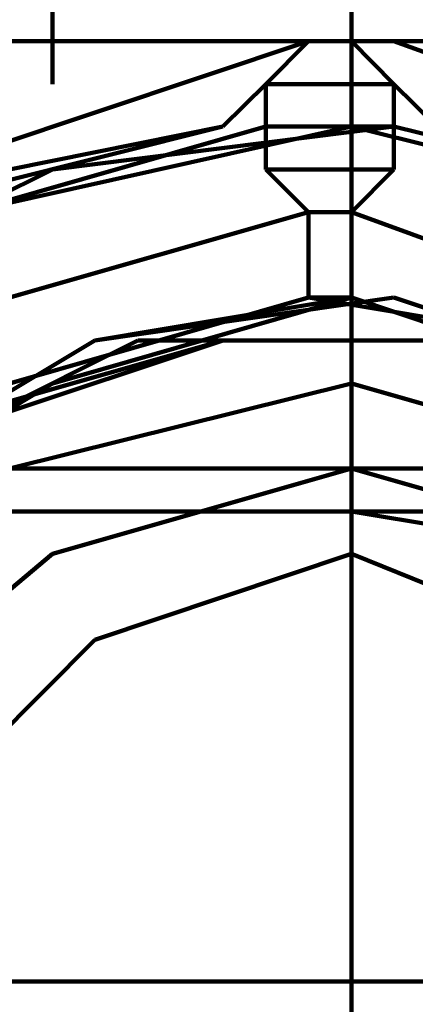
# Model space of a CAD drawing. Header units: inches. Extents: x -1901 to 7725, y 4299 to 7113.
# Tile 90 of 180: x 2367.42 to 2371.33, y 6204.56 to 6214.29. Entities that reach past the tile are written whole.
import ezdxf

# ---------------------------------------------------------------- set-up
doc = ezdxf.new("R2010")
doc.units = ezdxf.units.IN
doc.header["$MEASUREMENT"] = 0
doc.layers.add('at_Entity', color=7, linetype='Continuous')

msp = doc.modelspace()

# ---------------------------------------------------------------- linework, layer by layer
at = {"layer": 'at_Entity', "color": 7, "lineweight": 211}
for p, q in [((2367.7453, 6213.6494), (2367.7453, 6217.8779)), ((2370.7025, 6214.497), (2370.7025, 6214.0732)), ((2359.7166, 6214.0732), (2398.5796, 6214.0732)), ((2370.2788, 6214.0732), (2365.2119, 6212.3827)), ((2369.855, 6213.6494), (2370.2788, 6214.0732)), ((2370.2788, 6214.0732), (2370.7025, 6214.0732)), ((2370.7025, 6214.0732), (2370.7025, 6213.6494)), ((2370.7025, 6214.0732), (2371.1217, 6213.6494)), ((2370.7025, 6213.2302), (2370.7025, 6214.0732)), ((2375.7694, 6212.3827), (2371.1217, 6214.0732)), ((2369.855, 6213.6494), (2369.4313, 6213.2302)), ((2369.855, 6213.6494), (2369.4313, 6213.2302)), ((2369.855, 6212.8065), (2369.855, 6213.6494)), ((2371.1217, 6213.6494), (2369.855, 6213.6494)), ((2371.1217, 6213.6494), (2371.1217, 6212.8065)), ((2371.1217, 6213.6494), (2371.5455, 6213.2302)), ((2371.5455, 6213.2302), (2371.1217, 6213.6494)), ((2366.0548, 6212.3827), (2369.4313, 6213.2302)), ((2369.855, 6213.2302), (2366.8978, 6212.3827)), ((2370.7025, 6213.2302), (2366.8978, 6212.3827)), ((2367.3216, 6212.8065), (2369.4313, 6213.2302)), ((2371.1217, 6213.2302), (2367.7453, 6212.8065)), ((2371.1217, 6213.2302), (2369.855, 6213.2302)), ((2370.7025, 6213.2302), (2370.7025, 6211.5398)), ((2374.079, 6212.3827), (2370.7025, 6213.2302)), ((2374.5027, 6212.3827), (2371.1217, 6213.2302)), ((2367.7453, 6212.8065), (2364.3643, 6211.116)), ((2370.2788, 6212.3827), (2369.855, 6212.8065)), ((2371.1217, 6212.8065), (2369.855, 6212.8065)), ((2371.1217, 6212.8065), (2370.7025, 6212.3827)), ((2370.2788, 6212.3827), (2367.3216, 6211.5398)), ((2370.2788, 6211.5398), (2370.2788, 6212.3827)), ((2370.7025, 6212.3827), (2370.2788, 6212.3827)), ((2370.7025, 6212.3827), (2370.2788, 6212.3827)), ((2370.7025, 6212.3827), (2370.7025, 6211.5398)), ((2375.3502, 6210.6922), (2370.7025, 6212.3827)), ((2370.7025, 6211.5398), (2370.7025, 6211.959)), ((2370.2788, 6211.5398), (2367.3216, 6210.6922)), ((2370.2788, 6211.5398), (2367.3216, 6210.6922)), ((2370.7025, 6211.5398), (2367.7453, 6210.6922)), ((2370.7025, 6211.5398), (2367.7453, 6210.6922)), ((2370.7025, 6211.5398), (2367.7453, 6210.6922)), ((2370.7025, 6211.5398), (2367.7453, 6210.6922)), ((2370.7025, 6211.5398), (2367.7453, 6210.6922)), ((2370.7025, 6211.5398), (2367.7453, 6210.6922)), ((2370.7025, 6211.5398), (2367.7453, 6210.6922)), ((2370.7025, 6211.5398), (2367.7453, 6210.6922)), ((2370.7025, 6211.5398), (2367.7453, 6210.6922)), ((2370.7025, 6211.5398), (2367.7453, 6210.6922)), ((2370.7025, 6211.5398), (2367.7453, 6210.6922)), ((2370.7025, 6211.5398), (2367.7453, 6210.6922)), ((2370.7025, 6211.5398), (2367.7453, 6210.6922)), ((2370.7025, 6211.5398), (2367.7453, 6210.6922)), ((2370.7025, 6211.5398), (2367.7453, 6210.6922)), ((2370.7025, 6211.5398), (2367.7453, 6210.6922)), ((2370.7025, 6211.5398), (2367.7453, 6210.6922)), ((2370.7025, 6211.5398), (2367.7453, 6210.6922)), ((2370.7025, 6211.5398), (2367.7453, 6210.6922)), ((2370.7025, 6211.5398), (2367.7453, 6210.6922)), ((2370.7025, 6211.5398), (2367.7453, 6210.6922)), ((2370.7025, 6211.5398), (2367.7453, 6210.6922)), ((2370.7025, 6211.5398), (2367.7453, 6210.6922)), ((2370.7025, 6211.5398), (2367.7453, 6210.6922)), ((2370.7025, 6211.5398), (2368.1645, 6211.116)), ((2370.7025, 6211.5398), (2368.1645, 6211.116)), ((2370.7025, 6211.5398), (2368.1645, 6211.116)), ((2371.1217, 6211.5398), (2368.1645, 6211.116)), ((2370.7025, 6211.5398), (2368.1645, 6211.116)), ((2370.7025, 6211.5398), (2368.1645, 6211.116)), ((2371.1217, 6211.5398), (2368.1645, 6211.116)), ((2371.1217, 6211.5398), (2368.1645, 6211.116)), ((2370.7025, 6211.5398), (2368.1645, 6211.116)), ((2370.7025, 6211.5398), (2368.1645, 6211.116)), ((2370.7025, 6211.5398), (2368.1645, 6211.116)), ((2370.7025, 6211.5398), (2368.1645, 6211.116)), ((2370.7025, 6211.5398), (2368.1645, 6211.116)), ((2370.7025, 6211.5398), (2368.1645, 6211.116)), ((2370.7025, 6211.5398), (2370.2788, 6211.5398)), ((2372.8122, 6211.116), (2370.2788, 6211.5398)), ((2372.8122, 6211.116), (2370.2788, 6211.5398)), ((2370.7025, 6210.273), (2370.7025, 6211.5398)), ((2373.236, 6210.6922), (2370.7025, 6211.5398)), ((2373.236, 6210.6922), (2370.7025, 6211.5398)), ((2373.236, 6210.6922), (2370.7025, 6211.5398)), ((2373.236, 6210.6922), (2370.7025, 6211.5398)), ((2373.236, 6210.6922), (2370.7025, 6211.5398)), ((2373.236, 6210.6922), (2370.7025, 6211.5398)), ((2373.236, 6210.6922), (2370.7025, 6211.5398)), ((2373.236, 6210.6922), (2370.7025, 6211.5398)), ((2373.236, 6210.6922), (2370.7025, 6211.5398)), ((2373.236, 6210.6922), (2370.7025, 6211.5398)), ((2373.236, 6210.6922), (2370.7025, 6211.5398)), ((2373.236, 6210.6922), (2370.7025, 6211.5398)), ((2373.236, 6210.6922), (2370.7025, 6211.5398)), ((2373.236, 6210.6922), (2370.7025, 6211.5398)), ((2373.236, 6210.6922), (2370.7025, 6211.5398)), ((2373.236, 6210.6922), (2370.7025, 6211.5398)), ((2373.236, 6210.6922), (2370.7025, 6211.5398)), ((2373.236, 6210.6922), (2370.7025, 6211.5398)), ((2373.236, 6210.6922), (2370.7025, 6211.5398)), ((2373.236, 6210.6922), (2370.7025, 6211.5398)), ((2373.236, 6210.6922), (2370.7025, 6211.5398)), ((2373.236, 6210.6922), (2370.7025, 6211.5398)), ((2373.236, 6210.6922), (2370.7025, 6211.5398)), ((2373.236, 6210.6922), (2370.7025, 6211.5398)), ((2373.236, 6210.6922), (2370.7025, 6211.5398)), ((2373.236, 6210.6922), (2370.7025, 6211.5398)), ((2373.236, 6210.6922), (2370.7025, 6211.5398)), ((2373.236, 6210.6922), (2370.7025, 6211.5398)), ((2373.236, 6210.6922), (2370.7025, 6211.5398)), ((2373.236, 6210.6922), (2370.7025, 6211.5398)), ((2373.236, 6210.6922), (2370.7025, 6211.5398)), ((2373.236, 6210.6922), (2370.7025, 6211.5398)), ((2373.236, 6210.6922), (2370.7025, 6211.5398)), ((2373.236, 6210.6922), (2370.7025, 6211.5398)), ((2373.236, 6210.6922), (2370.7025, 6211.5398)), ((2373.236, 6210.6922), (2370.7025, 6211.5398)), ((2373.6552, 6210.6922), (2371.1217, 6211.5398)), ((2373.6552, 6210.6922), (2371.1217, 6211.5398)), ((2373.6552, 6210.6922), (2371.1217, 6211.5398)), ((2368.1645, 6211.116), (2366.0548, 6209.8493)), ((2368.1645, 6211.116), (2366.0548, 6209.8493)), ((2368.1645, 6211.116), (2366.0548, 6209.8493)), ((2368.1645, 6211.116), (2366.0548, 6209.8493)), ((2368.1645, 6211.116), (2366.0548, 6209.8493)), ((2368.1645, 6211.116), (2366.0548, 6209.8493)), ((2368.1645, 6211.116), (2366.0548, 6209.8493)), ((2368.1645, 6211.116), (2366.0548, 6209.8493)), ((2368.1645, 6211.116), (2366.0548, 6209.8493)), ((2368.1645, 6211.116), (2366.0548, 6209.8493)), ((2368.5883, 6211.116), (2366.0548, 6209.8493)), ((2368.1645, 6211.116), (2366.0548, 6209.8493)), ((2368.1645, 6211.116), (2366.0548, 6209.8493)), ((2368.1645, 6211.116), (2366.0548, 6209.8493)), ((2368.1645, 6211.116), (2366.0548, 6209.8493)), ((2369.4313, 6211.116), (2366.4786, 6210.273)), ((2369.4313, 6211.116), (2366.8978, 6210.273)), ((2369.4313, 6211.116), (2366.8978, 6210.273)), ((2369.4313, 6211.116), (2366.8978, 6210.273)), ((2371.5455, 6211.116), (2368.5883, 6211.116)), ((2372.3885, 6211.116), (2369.4313, 6211.116)), ((2372.3885, 6211.116), (2369.4313, 6211.116)), ((2372.3885, 6211.116), (2369.4313, 6211.116)), ((2372.3885, 6211.116), (2369.4313, 6211.116)), ((2367.7453, 6210.6922), (2365.2119, 6209.4255)), ((2367.7453, 6210.6922), (2365.2119, 6209.4255)), ((2367.7453, 6210.6922), (2365.2119, 6209.4255)), ((2367.7453, 6210.6922), (2365.2119, 6209.4255)), ((2367.7453, 6210.6922), (2365.2119, 6209.4255)), ((2367.7453, 6210.6922), (2365.2119, 6209.4255)), ((2367.7453, 6210.6922), (2365.2119, 6209.4255)), ((2367.7453, 6210.6922), (2365.2119, 6209.4255)), ((2367.7453, 6210.6922), (2365.2119, 6209.4255)), ((2367.7453, 6210.6922), (2365.2119, 6209.4255)), ((2367.7453, 6210.6922), (2365.2119, 6209.4255)), ((2367.7453, 6210.6922), (2365.2119, 6209.4255)), ((2367.7453, 6210.6922), (2365.2119, 6209.4255)), ((2367.7453, 6210.6922), (2365.2119, 6209.4255)), ((2367.7453, 6210.6922), (2365.2119, 6209.4255)), ((2367.7453, 6210.6922), (2365.2119, 6209.4255)), ((2367.7453, 6210.6922), (2365.2119, 6209.4255)), ((2367.7453, 6210.6922), (2365.2119, 6209.4255)), ((2367.7453, 6210.6922), (2365.2119, 6209.4255)), ((2367.7453, 6210.6922), (2365.2119, 6209.4255)), ((2367.7453, 6210.6922), (2365.2119, 6209.4255)), ((2367.7453, 6210.6922), (2365.6311, 6209.4255)), ((2367.7453, 6210.6922), (2365.6311, 6209.4255)), ((2367.7453, 6210.6922), (2365.6311, 6209.4255)), ((2370.7025, 6210.6922), (2367.3216, 6209.8493)), ((2373.6552, 6209.8493), (2370.7025, 6210.6922)), ((2370.7025, 6203.9348), (2370.7025, 6210.273)), ((2575.9897, 6209.8493), (2288.7572, 6209.8493)), ((2370.7025, 6209.8493), (2367.7453, 6209.0063)), ((2373.6552, 6209.0063), (2370.7025, 6209.8493)), ((2288.7572, 6209.4255), (2575.9897, 6209.4255)), ((2370.7025, 6209.4255), (2359.7166, 6209.4255)), ((2373.236, 6209.0063), (2370.7025, 6209.4255)), ((2367.7453, 6209.0063), (2365.2119, 6206.8921)), ((2370.7025, 6209.0063), (2368.1645, 6208.1588)), ((2372.8122, 6208.1588), (2370.7025, 6209.0063)), ((2368.1645, 6208.1588), (2366.4786, 6206.4683)), ((2288.7572, 6204.7824), (2575.9897, 6204.7824))]:
    msp.add_line(p, q, dxfattribs=at)

doc.saveas('drawing.dxf')
